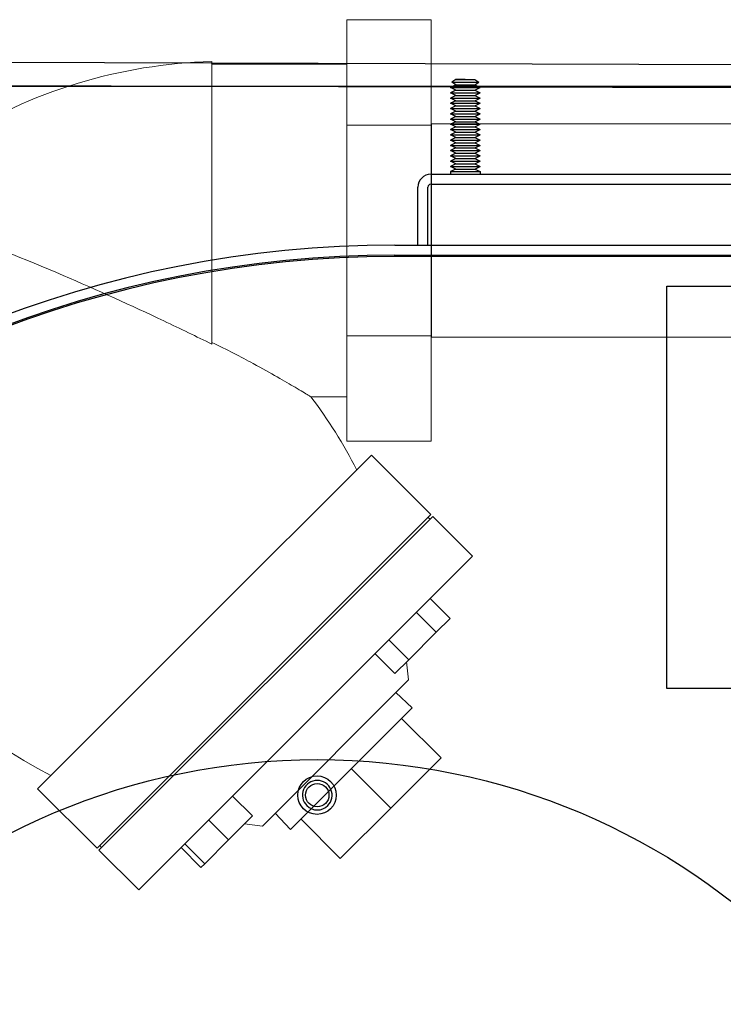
# Model space of a CAD drawing. Extents: x 0 to 796, y 0 to 496.
# Tile 19 of 222: x 85 to 93, y 301 to 311. Entities that reach past the tile are written whole.
import ezdxf

# ---------------------------------------------------------------- set-up
doc = ezdxf.new("R2010")
doc.units = 0
doc.header["$LTSCALE"] = 12
doc.header["$MEASUREMENT"] = 0
doc.layers.get('0').update_dxf_attribs({"linetype": 'CONTINUOUS'})
doc.layers.add('X', color=1, linetype='CONTINUOUS')

# ---------------------------------------------------------------- blocks, each defined once
blk = doc.blocks.new('GASTRAIN')
at = {"layer": 'X', "lineweight": 13}
for p, q in [((42.429, 290.716), (43.319, 290.716)), ((42.429, 289.603), (42.429, 290.716)), ((43.319, 289.603), (43.319, 290.716)), ((41.005, 287.29), (41.005, 290.274)), ((41.005, 287.307), (41.005, 290.247)), ((42.429, 290.247), (41.005, 290.247)), ((42.429, 289.603), (43.319, 289.603)), ((42.429, 287.377), (42.429, 289.603)), ((43.319, 289.617), (43.323, 289.617)), ((43.319, 287.377), (43.319, 289.603)), ((43.323, 289.617), (43.323, 288.49)), ((47.912, 289.617), (43.323, 289.617)), ((43.323, 288.49), (43.323, 287.363)), ((42.429, 287.377), (43.319, 287.377)), ((42.429, 286.264), (42.429, 287.377)), ((43.319, 286.264), (43.319, 287.377)), ((43.319, 287.363), (43.323, 287.363)), ((47.912, 287.363), (43.323, 287.363)), ((42.429, 286.733), (42.051, 286.733)), ((42.429, 286.264), (43.319, 286.264)), ((40.926, 284.357), (42.688, 286.119)), ((43.317, 285.49), (42.688, 286.119)), ((39.813, 281.946), (43.337, 285.47)), ((41.555, 283.728), (43.317, 285.49)), ((43.308, 285.44), (43.288, 285.46)), ((43.756, 285.05), (43.337, 285.47)), ((43.756, 285.05), (40.233, 281.526)), ((43.309, 284.602), (43.518, 284.392)), ((43.163, 284.457), (43.373, 284.247)), ((39.164, 282.595), (40.926, 284.357)), ((43.373, 284.247), (43.518, 284.392)), ((43.082, 283.956), (43.373, 284.247)), ((42.873, 284.166), (43.082, 283.956)), ((42.727, 284.021), (42.937, 283.811)), ((42.937, 283.811), (43.082, 283.956)), ((43.081, 283.744), (43.06, 283.934)), ((39.793, 281.966), (41.555, 283.728)), ((41.539, 282.201), (43.081, 283.744)), ((42.948, 283.611), (43.119, 283.45)), ((43.119, 283.45), (42.021, 282.352)), ((43.424, 282.922), (43.007, 283.338)), ((43.424, 282.922), (42.892, 282.391)), ((42.892, 282.391), (42.476, 282.807)), ((39.793, 281.966), (39.164, 282.595)), ((41.223, 282.516), (41.433, 282.307)), ((41.672, 282.335), (41.833, 282.164)), ((42.021, 282.352), (41.833, 282.164)), ((42.892, 282.391), (42.36, 281.859)), ((40.971, 282.265), (41.181, 282.055)), ((41.181, 282.055), (41.433, 282.307)), ((41.539, 282.201), (41.348, 282.223)), ((42.36, 281.859), (41.944, 282.275)), ((40.719, 282.013), (40.929, 281.803)), ((40.929, 281.803), (41.181, 282.055)), ((40.233, 281.526), (39.813, 281.946)), ((39.842, 281.975), (39.822, 281.995)), ((40.68, 281.974), (40.89, 281.764)), ((40.89, 281.764), (40.929, 281.803))]:
    blk.add_line(p, q, dxfattribs=at)
for centre, radius, start, end in [((41.143, 284.944), 5.332, 91.4907, 122.5349), ((41.638, 287.306), 5.132, 186.1255, 242.952), ((37.962, 283.631), 5.132, 27.048, 37.1817)]:
    blk.add_arc(centre, radius, start, end, dxfattribs=at)
at = {"layer": 'X', "lineweight": 13, "extrusion": (0, 0, -1)}
blk.add_ellipse((37.962, 283.631), major_axis=(3.042, 4.133), ratio=0.000007, start_param=0, end_param=0.000028, dxfattribs=at)
at = {"layer": 'X', "lineweight": 13}
for points, knots in [([(41.005, 287.29), (40.844, 287.369), (40.674, 287.452), (40.158, 287.696), (39.796, 287.861), (39.021, 288.193), (38.625, 288.349), (38.276, 288.472)], [8.995787, 8.995787, 8.995787, 8.995787, 10.259627, 10.259627, 12.712984, 12.712984, 15.52479, 15.52479, 15.52479, 15.52479]), ([(42.051, 286.733), (42.051, 286.733), (42.041, 286.739), (41.993, 286.768), (41.944, 286.798), (41.78, 286.895), (41.632, 286.981), (41.311, 287.155), (41.165, 287.231), (41.005, 287.307)], [41.332927, 41.332927, 41.332927, 41.332927, 42.136791, 42.136791, 43.320764, 43.320764, 45.285308, 45.285308, 46.623885, 46.623885, 46.623885, 46.623885])]:
    blk.add_open_spline(points, degree=3, knots=knots, dxfattribs=at)

msp = doc.modelspace()

# ---------------------------------------------------------------- linework, layer by layer
at = {"layer": 'X'}
for p, q in [((82.22824, 311.01259), (94.72819, 310.97554)), ((89.9023, 310.82048), (89.86102, 310.79273)), ((90.0023, 310.82125), (89.9023, 310.82048)), ((89.9023, 310.82048), (90.10229, 310.82048)), ((90.0023, 310.82125), (90.10229, 310.82048)), ((90.10229, 310.82048), (90.14358, 310.79273)), ((82.22752, 310.76799), (89.86273, 310.74536)), ((89.9023, 310.76497), (89.8463, 310.73721)), ((89.8463, 310.73721), (90.0023, 310.73721)), ((89.9023, 310.70946), (89.8463, 310.73721)), ((89.9023, 310.70946), (89.8463, 310.6817)), ((89.86102, 310.79273), (90.14358, 310.79273)), ((89.9023, 310.76497), (89.86102, 310.79273)), ((89.9023, 310.76497), (90.10229, 310.76497)), ((89.9023, 310.70946), (90.0023, 310.70946)), ((90.0023, 310.73721), (90.1583, 310.73721)), ((90.0023, 310.70946), (90.10229, 310.70946)), ((90.10229, 310.76497), (90.14358, 310.79273)), ((90.10229, 310.76497), (90.1583, 310.73721)), ((90.10229, 310.70946), (90.1583, 310.73721)), ((90.10229, 310.70946), (90.1583, 310.6817)), ((90.14354, 310.74453), (93.72798, 310.7339)), ((89.8463, 310.6817), (90.0023, 310.6817)), ((89.9023, 310.65394), (89.8463, 310.6817)), ((89.9023, 310.65394), (89.8463, 310.62619)), ((89.8463, 310.62619), (90.0023, 310.62619)), ((89.9023, 310.59843), (89.8463, 310.62619)), ((89.9023, 310.65394), (90.0023, 310.65394)), ((90.0023, 310.6817), (90.1583, 310.6817)), ((90.0023, 310.65394), (90.10229, 310.65394)), ((90.0023, 310.62619), (90.1583, 310.62619)), ((90.10229, 310.65394), (90.1583, 310.6817)), ((90.10229, 310.65394), (90.1583, 310.62619)), ((90.10229, 310.59843), (90.1583, 310.62619)), ((89.9023, 310.59843), (89.8463, 310.57067)), ((89.8463, 310.57067), (90.0023, 310.57067)), ((89.9023, 310.54292), (89.8463, 310.57067)), ((89.9023, 310.54292), (89.8463, 310.51516)), ((89.8463, 310.51516), (90.0023, 310.51516)), ((89.9023, 310.48741), (89.8463, 310.51516)), ((89.9023, 310.59843), (90.0023, 310.59843)), ((89.9023, 310.54292), (90.0023, 310.54292)), ((90.0023, 310.59843), (90.10229, 310.59843)), ((90.0023, 310.57067), (90.1583, 310.57067)), ((90.0023, 310.54292), (90.10229, 310.54292)), ((90.0023, 310.51516), (90.1583, 310.51516)), ((90.10229, 310.59843), (90.1583, 310.57067)), ((90.10229, 310.54292), (90.1583, 310.57067)), ((90.10229, 310.54292), (90.1583, 310.51516)), ((90.10229, 310.48741), (90.1583, 310.51516)), ((89.9023, 310.48741), (89.8463, 310.45965)), ((89.8463, 310.45965), (90.0023, 310.45965)), ((89.9023, 310.43189), (89.8463, 310.45965)), ((89.9023, 310.43189), (89.8463, 310.40414)), ((89.8463, 310.40414), (90.0023, 310.40414)), ((89.9023, 310.37638), (89.8463, 310.40414)), ((89.9023, 310.48741), (90.0023, 310.48741)), ((89.9023, 310.43189), (90.0023, 310.43189)), ((90.0023, 310.48741), (90.10229, 310.48741)), ((90.0023, 310.45965), (90.1583, 310.45965)), ((90.0023, 310.43189), (90.10229, 310.43189)), ((90.0023, 310.40414), (90.1583, 310.40414)), ((90.10229, 310.48741), (90.1583, 310.45965)), ((90.10229, 310.43189), (90.1583, 310.45965)), ((90.10229, 310.43189), (90.1583, 310.40414)), ((90.10229, 310.37638), (90.1583, 310.40414)), ((89.9023, 310.37638), (89.8463, 310.34862)), ((89.8463, 310.34862), (90.1583, 310.34862)), ((89.9023, 310.32087), (89.8463, 310.34862)), ((89.9023, 310.32087), (89.8463, 310.29311)), ((89.8463, 310.29311), (90.1583, 310.29311)), ((89.9023, 310.26535), (89.8463, 310.29311)), ((89.9023, 310.37638), (90.0023, 310.37638)), ((89.9023, 310.32087), (90.10229, 310.32087)), ((90.0023, 310.37638), (90.10229, 310.37638)), ((90.10229, 310.37638), (90.1583, 310.34862)), ((90.10229, 310.32087), (90.1583, 310.34862)), ((90.10229, 310.32087), (90.1583, 310.29311)), ((90.10229, 310.26535), (90.1583, 310.29311)), ((89.9023, 310.26535), (89.8463, 310.2376)), ((89.8463, 310.2376), (90.0023, 310.2376)), ((89.9023, 310.20984), (89.8463, 310.2376)), ((89.9023, 310.20984), (89.8463, 310.18208)), ((89.9023, 310.26535), (90.10229, 310.26535)), ((89.9023, 310.20984), (90.0023, 310.20984)), ((90.0023, 310.2376), (90.1583, 310.2376)), ((90.0023, 310.20984), (90.10229, 310.20984)), ((90.10229, 310.26535), (90.1583, 310.2376)), ((90.10229, 310.20984), (90.1583, 310.2376)), ((90.10229, 310.20984), (90.1583, 310.18208)), ((89.8463, 310.18208), (90.0023, 310.18208)), ((89.9023, 310.15433), (89.8463, 310.18208)), ((89.9023, 310.15433), (89.8463, 310.12657)), ((89.8463, 310.12657), (90.0023, 310.12657)), ((89.9023, 310.09881), (89.8463, 310.12657)), ((89.9023, 310.09881), (89.8463, 310.07106)), ((89.9023, 310.15433), (90.0023, 310.15433)), ((89.9023, 310.09881), (90.0023, 310.09881)), ((90.0023, 310.18208), (90.1583, 310.18208)), ((90.0023, 310.15433), (90.10229, 310.15433)), ((90.0023, 310.12657), (90.1583, 310.12657)), ((90.0023, 310.09881), (90.10229, 310.09881)), ((90.10229, 310.15433), (90.1583, 310.18208)), ((90.10229, 310.15433), (90.1583, 310.12657)), ((90.10229, 310.09881), (90.1583, 310.12657)), ((90.10229, 310.09881), (90.1583, 310.07106)), ((89.8463, 310.07106), (90.0023, 310.07106)), ((89.9023, 310.0433), (89.8463, 310.07106)), ((89.9023, 310.0433), (89.8463, 310.01555)), ((89.8463, 310.01555), (90.0023, 310.01555)), ((89.9023, 309.98779), (89.8463, 310.01555)), ((89.9023, 309.98779), (89.8463, 309.96003)), ((89.9023, 310.0433), (90.0023, 310.0433)), ((89.9023, 309.98779), (90.0023, 309.98779)), ((90.0023, 310.07106), (90.1583, 310.07106)), ((90.0023, 310.0433), (90.10229, 310.0433)), ((90.0023, 310.01555), (90.1583, 310.01555)), ((90.0023, 309.98779), (90.10229, 309.98779)), ((90.10229, 310.0433), (90.1583, 310.07106)), ((90.10229, 310.0433), (90.1583, 310.01555)), ((90.10229, 309.98779), (90.1583, 310.01555)), ((90.10229, 309.98779), (90.1583, 309.96003)), ((89.8463, 309.96003), (90.0023, 309.96003)), ((89.9023, 309.93228), (89.8463, 309.96003)), ((89.9023, 309.93228), (89.8463, 309.90452)), ((89.8463, 309.90452), (90.0023, 309.90452)), ((89.9023, 309.87676), (89.8463, 309.90452)), ((89.9023, 309.87676), (89.8463, 309.84901)), ((89.9023, 309.93228), (90.0023, 309.93228)), ((89.9023, 309.87676), (90.0023, 309.87676)), ((90.0023, 309.96003), (90.1583, 309.96003)), ((90.0023, 309.93228), (90.10229, 309.93228)), ((90.0023, 309.90452), (90.1583, 309.90452)), ((90.0023, 309.87676), (90.10229, 309.87676)), ((90.10229, 309.93228), (90.1583, 309.96003)), ((90.10229, 309.93228), (90.1583, 309.90452)), ((90.10229, 309.87676), (90.1583, 309.90452)), ((90.10229, 309.87676), (90.1583, 309.84901)), ((89.63815, 309.82125), (94.24145, 309.82125)), ((89.8463, 309.84901), (90.1583, 309.84901)), ((89.8463, 309.84901), (89.8463, 309.82125)), ((90.1583, 309.84901), (90.1583, 309.82125)), ((89.5023, 309.07125), (89.5023, 309.6854)), ((89.6069, 309.07125), (89.6069, 309.6854)), ((89.63815, 309.71665), (94.24145, 309.71665)), ((89.2578, 309.07125), (97.31368, 309.07125)), ((97.29319, 308.95165), (89.2528, 308.95165)), ((89.2578, 308.96665), (97.31368, 308.96665)), ((92.1278, 308.63915), (94.2528, 308.63915)), ((92.1278, 304.38915), (92.1278, 308.63915)), ((94.2528, 304.38915), (92.1278, 304.38915))]:
    msp.add_line(p, q, dxfattribs=at)
msp.add_lwpolyline([(93.72536, 309.82125), (93.73254, 310.74947), (83.23254, 310.74947), (83.21329, 308.26194), (84.44507, 308.26194)], dxfattribs=at)
for centre, radius in [((88.4403, 296.51415), 7.125), ((88.43797, 303.26415), 0.203), ((88.4403, 303.26415), 0.1232)]:
    msp.add_circle(centre, radius, dxfattribs=at)
for centre, radius, start, end in [((89.63815, 309.6854), 0.13585, 90, 180), ((89.63815, 309.6854), 0.03125, 90, 180), ((89.2578, 297.32665), 11.7446, 90, 177.173813), ((89.2578, 297.32665), 11.64, 90, 177.148395), ((89.2528, 297.32665), 11.625, 90, 177.144712), ((88.4403, 303.26415), 0.15625, 315, 225), ((88.4403, 303.26415), 0.15625, 225, 315)]:
    msp.add_arc(centre, radius, start, end, dxfattribs=at)

# ---------------------------------------------------------------- block references
msp.add_blockref('GASTRAIN', (46.32301, 20.73732))

doc.saveas('drawing.dxf')
